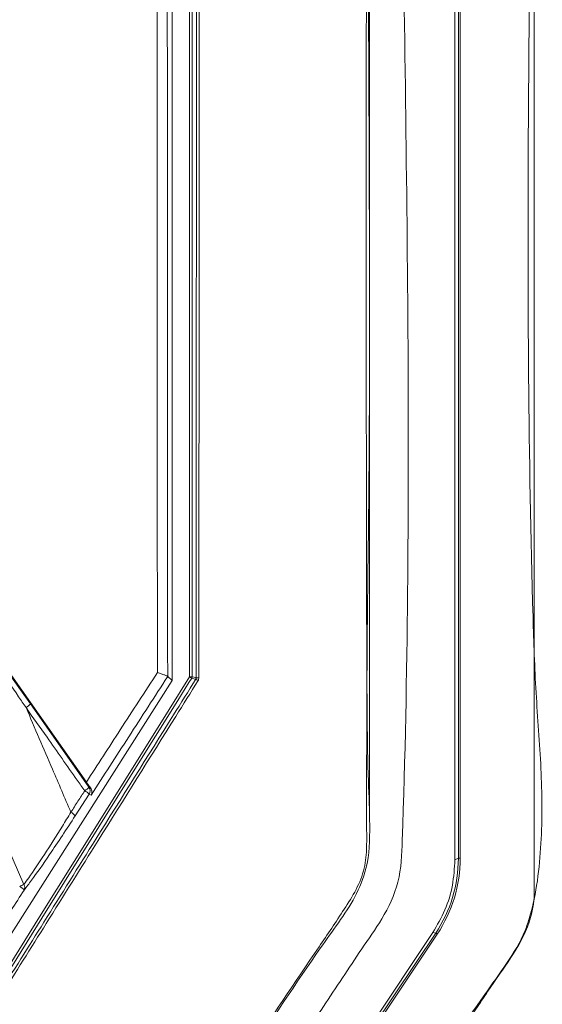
# Model space of a CAD drawing. Header units: millimetres. Extents: x 240 to 2023, y 154 to 1434.
# Tile 28 of 51: x 436 to 476, y 916 to 991. Entities that reach past the tile are written whole.
import ezdxf

# ---------------------------------------------------------------- set-up
doc = ezdxf.new("R2010")
doc.units = ezdxf.units.MM
doc.header["$LTSCALE"] = 7.5

msp = doc.modelspace()

# ---------------------------------------------------------------- linework, layer by layer
at = {"color": 7, "linetype": 'Continuous', "lineweight": 15}
for p, q in [((468.997, 1132.255), (468.997, 926.792)), ((469.26, 926.898), (469.26, 1131.99)), ((469.408, 1131.997), (469.408, 926.905)), ((448.804, 940.694), (448.804, 1051.46)), ((449.004, 1051.466), (449.004, 940.7)), ((447.497, 949.961), (447.497, 1025.347)), ((447.497, 941.385), (447.497, 949.961)), ((434.059, 942.477), (440.958, 932.69)), ((434.505, 941.742), (436.694, 938.637)), ((447.497, 940.412), (447.497, 941.385)), ((447.497, 940.412), (433.474, 918.39)), ((447.144, 940.717), (447.145, 940.715)), ((447.145, 940.715), (447.497, 940.412)), ((429.893, 939.348), (436.202, 924.91)), ((436.694, 938.637), (441.15, 932.317)), ((441.15, 932.317), (441.263, 932.266)), ((441.162, 931.763), (440.11, 930.132)), ((441.317, 931.693), (441.162, 931.763)), ((469.26, 926.898), (468.997, 926.792)), ((467.317, 921.254), (453.27, 900.217)), ((453.489, 900.177), (467.536, 921.214)), ((467.66, 921.139), (453.613, 900.102)), ((467.536, 921.214), (467.317, 921.254))]:
    msp.add_line(p, q, dxfattribs=at)
at = {"color": 7, "linetype": 'Continuous', "lineweight": 15, "flags": 128}
for points in [[(462.497, 930.005), (462.497, 931.567), (462.497, 934.475), (462.497, 937.383), (462.497, 946.52), (462.497, 962.837), (462.497, 991.972), (462.497, 1133.237)], [(433.89, 916.856), (437.395, 922.458), (441.336, 928.757), (447.247, 938.206), (448.804, 940.694)], [(448.973, 940.594), (448.761, 940.255), (447.913, 938.899), (444.52, 933.475), (439.29, 925.115), (437.565, 922.357), (434.059, 916.756)], [(449.279, 940.506), (449.265, 940.51), (449.209, 940.526), (448.973, 940.594)], [(449.004, 940.7), (449.156, 940.656), (449.309, 940.612)]]:
    msp.add_lwpolyline(points, dxfattribs=at)
at = {"color": 7, "linetype": 'Continuous', "lineweight": 15}
for centre, radius, start, end in [((448.851, 942.519), 1.825, 268.51259, 274.79263), ((449.958, 942.452), 2.103, 236.71803, 242.08072), ((448.804, 940.7), 0.2, 327.94522, 359.92037), ((448.339, 938.711), 2.026, 56.56666, 62.37168), ((449.461, 934.729), 5.885, 89.46046, 91.47861), ((435.685, 939.479), 1.314, 301.23916, 320.166), ((440.276, 932.976), 1.095, 300.68578, 323.02173), ((440.29, 931.042), 1.131, 39.60089, 61.26096), ((440.739, 932.031), 0.5, 327.62306, 34.83423), ((439.213, 929.374), 1.175, 40.22238, 61.16793), ((459.025, 926.898), 10.235, 326.26226, 359.99657), ((459.025, 926.906), 10.383, 326.26232, 359.99646), ((469.378, 926.013), 0.893, 88.04215, 97.59751), ((434.095, 928.851), 4.469, 293.58443, 298.13727), ((435.206, 923.545), 1.387, 42.72495, 60.78398), ((435.846, 924.678), 0.425, 333.0232, 33.025), ((467.095, 920.347), 0.973, 54.50597, 63.02355)]:
    msp.add_arc(centre, radius, start, end, dxfattribs=at)
for points, knots in [([(344.997, 1133.481), (344.997, 1094.149), (344.997, 1037.512), (344.997, 973.259), (344.997, 947.342), (344.997, 937.732), (344.997, 934.741), (344.997, 931.747), (344.996, 928.747), (345, 925.701), (346.247, 922.466), (348.473, 919.502), (350.642, 916.146), (352.858, 912.858), (354.711, 910.055), (356.285, 907.736), (357.562, 905.68), (359.55, 903.491), (362.402, 901.972), (365.355, 901.556), (367.851, 901.636), (370.133, 901.617), (375.53, 901.627), (383.987, 901.618), (395.581, 901.622), (407.19, 901.619), (418.916, 901.626), (430.833, 901.601), (439.767, 901.673), (446.121, 901.576), (449.489, 902.787), (452.075, 905.098), (453.592, 907.571), (454.977, 909.603), (456.272, 911.554), (457.606, 913.551), (458.99, 915.628), (460.45, 917.805), (461.911, 920.039), (463.551, 922.323), (464.884, 925.083), (465.875, 952.371), (464.327, 1021.424), (464.737, 1089.941), (464.997, 1133.481)], [0, 0, 0, 0, 0.210693, 0.303394, 0.344186, 0.349529, 0.354871, 0.360213, 0.365556, 0.370983, 0.376371, 0.383753, 0.390783, 0.397775, 0.404988, 0.40878, 0.412789, 0.417945, 0.424439, 0.429606, 0.433738, 0.437806, 0.441821, 0.462638, 0.483084, 0.503898, 0.524796, 0.545874, 0.567667, 0.572739, 0.579753, 0.586225, 0.590909, 0.595245, 0.599402, 0.603452, 0.60811, 0.612766, 0.617496, 0.622393, 0.627865, 0.633556, 0.767142, 1, 1, 1, 1]), ([(462.453, 1132.975), (462.441, 1117.859), (462.417, 1087.625), (462.43, 1042.224), (462.318, 996.785), (462.648, 960.315), (462.192, 937.811), (462.552, 929.426), (462.473, 926.402), (461.451, 923.916), (460.135, 921.994), (457.326, 918.041), (454.142, 913.268), (451.102, 908.339), (448.932, 905.733), (446.61, 904.514), (441.385, 904.092), (430.041, 904.548), (412.458, 904.286), (392.818, 904.396), (377.982, 904.294), (369.554, 904.383), (366.106, 904.283), (364.04, 904.396), (361.856, 905.223), (359.385, 907.414), (357.234, 910.846), (354.563, 915.167), (351.436, 919.531), (348.691, 923.289), (347.296, 927.448), (347.441, 931.579), (347.912, 947.582), (347.442, 975.267), (347.629, 1014.42), (347.573, 1053.962), (347.57, 1093.484), (347.551, 1119.812), (347.541, 1132.975)], [0, 0, 0, 0, 0.082469, 0.164937, 0.247406, 0.329874, 0.363611, 0.369672, 0.375674, 0.379842, 0.38409, 0.388344, 0.406253, 0.415289, 0.419902, 0.424528, 0.429085, 0.448203, 0.486447, 0.52469, 0.555112, 0.567209, 0.570564, 0.573901, 0.578426, 0.582953, 0.591628, 0.600328, 0.610631, 0.620907, 0.625421, 0.634229, 0.643078, 0.712831, 0.784598, 0.856365, 0.928182, 1, 1, 1, 1]), ([(347.683, 1132.986), (347.692, 1119.823), (347.71, 1093.495), (347.729, 1053.97), (347.72, 1014.432), (347.779, 975.25), (347.613, 947.64), (347.752, 932.385), (347.651, 929.156), (347.663, 926.707), (348.495, 924.233), (350.033, 922.002), (352.205, 918.919), (354.613, 915.206), (357.032, 911.675), (358.728, 908.982), (360.061, 906.963), (361.936, 905.364), (364.071, 904.529), (366.116, 904.466), (369.552, 904.497), (377.98, 904.48), (392.815, 904.529), (412.458, 904.44), (430.043, 904.696), (441.374, 904.242), (446.568, 904.658), (448.844, 905.855), (450.992, 908.435), (454.012, 913.359), (457.47, 918.386), (460.271, 922.548), (461.519, 924.49), (462.168, 926.094), (462.307, 927.778), (462.263, 929.98), (462.308, 937.839), (462.232, 960.293), (462.273, 996.796), (462.261, 1042.225), (462.281, 1087.633), (462.3, 1117.867), (462.31, 1132.986)], [0, 0, 0, 0, 0.071874, 0.14376, 0.215583, 0.287419, 0.357232, 0.366043, 0.370461, 0.37486, 0.379286, 0.38442, 0.389567, 0.399852, 0.408528, 0.412874, 0.417209, 0.421647, 0.426086, 0.429388, 0.432729, 0.444836, 0.475287, 0.513561, 0.551847, 0.570983, 0.575461, 0.579998, 0.584525, 0.593569, 0.611495, 0.617739, 0.620915, 0.624066, 0.627042, 0.630039, 0.636072, 0.669839, 0.75237, 0.834919, 0.91745, 1, 1, 1, 1]), ([(352.671, 895.657), (353.237, 894.967), (354.369, 893.587), (356.412, 892.575), (358.571, 892.086), (360.796, 892.064), (386.926, 892.76), (414.697, 892.459), (443.932, 892.027), (448.998, 891.947), (452.499, 892.264), (454.436, 892.873), (456.768, 894.697), (458.659, 897.262), (460.451, 900.171), (464.529, 906.679), (468.681, 912.947), (472.941, 918.88), (474.176, 920.825), (475.168, 923.878), (475.668, 928.035), (475.613, 933.751), (475.127, 939.476), (474.187, 967.717), (475.44, 1031.904), (475.131, 1094.157), (474.943, 1131.997)], [0, 0, 0, 0, 0.007613, 0.015224, 0.019009, 0.026605, 0.03423, 0.244001, 0.264877, 0.285732, 0.287451, 0.295101, 0.302751, 0.312521, 0.322353, 0.332187, 0.37862, 0.386928, 0.395179, 0.398241, 0.414488, 0.430886, 0.447451, 0.463931, 0.674156, 1, 1, 1, 1]), ([(475.038, 1131.995), (475.038, 1131.895), (475.038, 1131.396), (475.038, 1129.3), (475.038, 1120.913), (475.038, 1087.368), (475.038, 1020.25), (475.038, 959.62), (475.038, 924.415), (475.038, 924.415)], [0, 0, 0, 0, 0.001443, 0.007215, 0.030301, 0.122647, 0.492031, 1, 1, 1, 1, 1]), ([(449.309, 940.612), (449.319, 959.17), (449.339, 996.24), (449.324, 1033.28), (449.316, 1051.778)], [0, 0, 0, 0, 0.500614, 1, 1, 1, 1]), ([(449.523, 1051.787), (449.531, 1033.288), (449.54, 1012.414), (449.536, 982.023), (449.531, 963.467), (449.52, 947.285), (449.516, 940.614)], [0, 0, 0, 0, 0.499383, 0.563513, 0.820037, 1, 1, 1, 1]), ([(446.363, 941.016), (446.357, 948.123), (446.338, 969.604), (446.332, 1005.452), (446.359, 1034.171), (446.372, 1048.53)], [0, 0, 0, 0, 0.198219, 0.599111, 1, 1, 1, 1]), ([(447.153, 1048.48), (447.139, 1034.127), (447.113, 1005.419), (447.118, 969.488), (447.137, 947.918), (447.144, 940.717)], [0, 0, 0, 0, 0.39981, 0.799621, 1, 1, 1, 1]), ([(436.367, 938.355), (436.178, 938.629), (435.461, 939.671), (434.744, 940.713), (434.216, 941.481)], [0, 0, 0, 0, 0.262466, 1, 1, 1, 1]), ([(440.958, 932.69), (441.818, 934.017), (443.62, 936.796), (445.422, 939.569), (446.363, 941.016)], [0, 0, 0, 0, 0.477765, 1, 1, 1, 1]), ([(446.363, 941.016), (446.366, 941.016), (446.465, 940.985), (446.665, 940.92), (446.912, 940.832), (447.094, 940.757), (447.127, 940.73), (447.144, 940.717)], [0, 0, 0, 0, 0.006417, 0.240421, 0.498379, 0.749049, 1, 1, 1, 1]), ([(434.226, 916.454), (435.393, 918.318), (437.875, 922.281), (442.327, 929.394), (446.178, 935.548), (448.713, 939.602), (449.279, 940.506)], [0, 0, 0, 0, 0.232444, 0.494346, 0.887239, 1, 1, 1, 1]), ([(449.455, 940.402), (448.89, 939.498), (446.354, 935.443), (442.503, 929.289), (438.05, 922.175), (435.567, 918.212), (434.4, 916.349)], [0, 0, 0, 0, 0.112761, 0.505654, 0.767557, 1, 1, 1, 1]), ([(447.145, 940.715), (446.156, 939.187), (444.214, 936.183), (442.271, 933.172), (441.317, 931.693)], [0, 0, 0, 0, 0.5088823, 1, 1, 1, 1]), ([(449.309, 940.612), (449.308, 940.593), (449.305, 940.556), (449.287, 940.523), (449.279, 940.506)], [0, 0, 0, 0, 0.49991, 1, 1, 1, 1]), ([(449.455, 940.402), (449.473, 940.435), (449.508, 940.501), (449.513, 940.576), (449.516, 940.614)], [0, 0, 0, 0, 0.500109, 1, 1, 1, 1]), ([(436.367, 938.355), (437.037, 936.794), (438.175, 934.142), (439.313, 931.492), (439.78, 930.403)], [0, 0, 0, 0, 0.589096, 1, 1, 1, 1]), ([(440.834, 932.034), (440.643, 932.305), (439.686, 933.659), (438.196, 935.765), (436.898, 937.603), (436.367, 938.355)], [0, 0, 0, 0, 0.1285989, 0.6429987, 1, 1, 1, 1]), ([(439.78, 930.403), (439.96, 930.681), (440.311, 931.225), (440.663, 931.769), (440.834, 932.034)], [0, 0, 0, 0, 0.511883, 1, 1, 1, 1]), ([(441.263, 932.266), (441.203, 932.348), (441.106, 932.48), (440.998, 932.633), (440.958, 932.69)], [0, 0, 0, 0, 0.625835, 1, 1, 1, 1]), ([(441.317, 931.693), (441.318, 931.694), (441.341, 931.74), (441.381, 931.866), (441.378, 932.068), (441.296, 932.209), (441.263, 932.266)], [0, 0, 0, 0, 0.00716, 0.291147, 0.715964, 1, 1, 1, 1]), ([(436.202, 924.91), (436.323, 925.075), (436.768, 925.678), (437.753, 927.147), (438.881, 928.927), (439.564, 930.049), (439.78, 930.403)], [0, 0, 0, 0, 0.1311079, 0.4802675, 0.8360646, 1, 1, 1, 1]), ([(440.11, 930.132), (439.783, 929.628), (439.118, 928.603), (437.967, 926.889), (436.949, 925.434), (436.405, 924.722), (436.225, 924.486)], [0, 0, 0, 0, 0.226552, 0.459736, 0.82089, 1, 1, 1, 1]), ([(468.997, 926.792), (468.958, 926.139), (468.882, 924.834), (468.306, 922.94), (467.646, 921.815), (467.317, 921.254)], [0, 0, 0, 0, 0.3339255, 0.6678494, 1, 1, 1, 1]), ([(475.038, 924.415), (475.038, 924.415), (475.038, 923.736), (474.798, 922.041), (473.526, 919.601), (472.225, 917.871), (471.281, 916.449), (469.681, 914.061), (466.252, 908.871), (462.227, 903.089), (459.006, 897.811), (456.984, 894.787), (454.452, 892.835), (452.032, 892.096), (449.757, 892.053), (435.715, 892.383), (414.73, 892.008), (389.883, 892.137), (374.976, 892.049), (366.749, 892.179), (362.168, 892.01), (359.415, 891.935), (356.734, 892.359), (354.357, 893.609), (353.103, 894.873), (352.621, 895.623), (352.621, 895.623)], [0, 0, 0, 0, 0, 0.014451, 0.035902, 0.057673, 0.060586, 0.072239, 0.118847, 0.193015, 0.221959, 0.25072, 0.269747, 0.288754, 0.303336, 0.317968, 0.587533, 0.749252, 0.846273, 0.904478, 0.924118, 0.943733, 0.963015, 0.981049, 1, 1, 1, 1, 1]), ([(436.225, 924.486), (435.567, 923.463), (434.353, 921.575), (433.14, 919.685), (432.583, 918.818)], [0, 0, 0, 0, 0.541477, 1, 1, 1, 1])]:
    msp.add_open_spline(points, degree=3, knots=knots, dxfattribs=at)

doc.saveas('drawing.dxf')
